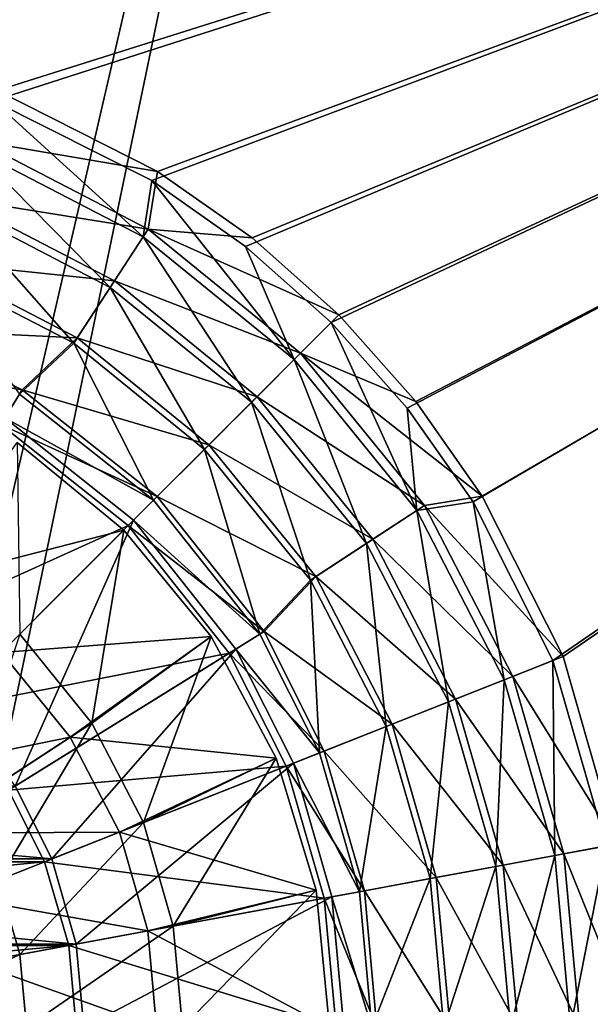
# Model space of a CAD drawing. Header units: metres. Extents: x -1204 to 0, y -809 to 0.
# Tile 55 of 145: x -546 to -465, y -441 to -301. Entities that reach past the tile are written whole.
import ezdxf

# ---------------------------------------------------------------- set-up
doc = ezdxf.new("R2010")
doc.units = ezdxf.units.M

msp = doc.modelspace()

# ---------------------------------------------------------------- linework, layer by layer
at = {"layer": 'top0123410'}
for points in [[(-1020.79425, -194.133835, 2176.693115), (-602.021179, -302.099518, 2176.693115), (-183.248077, -194.133835, 2176.693115)], [(-602.021179, -302.099518, 2176.693115), (-576.233154, -304.465576, 2176.693115), (-183.248077, -194.133835, 2176.693115)], [(-183.248077, -194.133835, 2176.693115), (-576.233154, -304.465576, 2176.693115), (-549.857178, -312.049225, 2176.693115)], [(-549.857178, -312.049225, 2176.693115), (-527.288879, -323.40567, 2176.693115), (-183.248077, -194.133835, 2176.693115)], [(-527.288879, -323.40567, 2176.693115), (-513.96936, -332.773468, 2176.693115), (-183.248077, -194.133835, 2176.693115)], [(-183.248077, -194.133835, 2176.693115), (-513.96936, -332.773468, 2176.693115), (-501.812439, -343.60733, 2176.693115)], [(-501.812439, -343.60733, 2176.693115), (-490.978546, -355.764282, 2176.693115), (-183.248077, -194.133835, 2176.693115)], [(-490.978546, -355.764282, 2176.693115), (-481.610748, -369.083771, 2176.693115), (-183.248077, -194.133835, 2176.693115)], [(-481.610748, -369.083771, 2176.693115), (-470.254303, -391.65213, 2176.693115), (-183.248077, -194.133835, 2176.693115)], [(-470.254303, -391.65213, 2176.693115), (-462.670654, -418.028076, 2176.693115), (-183.248077, -194.133835, 2176.693115)], [(-183.248077, -195.079742, 2173.693115), (-602.021179, -300.56427, 2173.693115), (-1020.79425, -195.079742, 2173.693115)], [(-575.953796, -302.955963, 2173.693115), (-602.021179, -300.56427, 2173.693115), (-183.248077, -195.079742, 2173.693115)], [(-549.292114, -310.621765, 2173.693115), (-575.953796, -302.955963, 2173.693115), (-183.248077, -195.079742, 2173.693115)], [(-526.479553, -322.101044, 2173.693115), (-549.292114, -310.621765, 2173.693115), (-183.248077, -195.079742, 2173.693115)], [(-513.015625, -331.570404, 2173.693115), (-526.479553, -322.101044, 2173.693115), (-183.248077, -195.079742, 2173.693115)], [(-183.248077, -195.079742, 2173.693115), (-500.726837, -342.521759, 2173.693115), (-513.015625, -331.570404, 2173.693115)], [(-489.775482, -354.810516, 2173.693115), (-500.726837, -342.521759, 2173.693115), (-183.248077, -195.079742, 2173.693115)], [(-480.306152, -368.274475, 2173.693115), (-489.775482, -354.810516, 2173.693115), (-183.248077, -195.079742, 2173.693115)], [(-183.248077, -195.079742, 2173.693115), (-468.826843, -391.087006, 2173.693115), (-480.306152, -368.274475, 2173.693115)], [(-461.161041, -417.748718, 2173.693115), (-468.826843, -391.087006, 2173.693115), (-183.248077, -195.079742, 2173.693115)], [(-549.292114, -310.621765, 2173.693115), (-526.479553, -322.101044, 2173.693115), (-552.114746, -317.755035, 2164.412842)], [(-552.596069, -318.970795, 2167.424561), (-528.545776, -331.430359, 2167.424561), (-549.857178, -312.049225, 2176.693115)], [(-528.545776, -331.430359, 2167.424561), (-527.288879, -323.40567, 2176.693115), (-549.857178, -312.049225, 2176.693115)], [(-552.114746, -317.755035, 2164.412842), (-527.830261, -330.335938, 2164.412842), (-555.34137, -325.905304, 2156.037109)], [(-526.479553, -322.101044, 2173.693115), (-527.830261, -330.335938, 2164.412842), (-552.114746, -317.755035, 2164.412842)], [(-555.7453, -326.925568, 2159.048828), (-533.227417, -338.591248, 2159.048828), (-552.596069, -318.970795, 2167.424561)], [(-533.227417, -338.591248, 2159.048828), (-528.545776, -331.430359, 2167.424561), (-552.596069, -318.970795, 2167.424561)], [(-528.545776, -331.430359, 2167.424561), (-507.075958, -348.87088, 2167.424561), (-527.288879, -323.40567, 2176.693115)], [(-526.479553, -322.101044, 2173.693115), (-513.015625, -331.570404, 2173.693115), (-527.830261, -330.335938, 2164.412842)], [(-507.075958, -348.87088, 2167.424561), (-513.96936, -332.773468, 2176.693115), (-527.288879, -323.40567, 2176.693115)], [(-555.34137, -325.905304, 2156.037109), (-532.626953, -337.672791, 2156.037109), (-558.907898, -334.914215, 2148.749512)], [(-527.830261, -330.335938, 2164.412842), (-532.626953, -337.672791, 2156.037109), (-555.34137, -325.905304, 2156.037109)], [(-559.240417, -335.754089, 2151.755615), (-538.423279, -346.538666, 2151.755615), (-555.7453, -326.925568, 2159.048828)], [(-538.423279, -346.538666, 2151.755615), (-533.227417, -338.591248, 2159.048828), (-555.7453, -326.925568, 2159.048828)], [(-532.626953, -337.672791, 2156.037109), (-527.830261, -330.335938, 2164.412842), (-506.151367, -347.946289, 2164.412842)], [(-513.015625, -331.570404, 2173.693115), (-500.726837, -342.521759, 2173.693115), (-527.830261, -330.335938, 2164.412842)], [(-527.830261, -330.335938, 2164.412842), (-500.726837, -342.521759, 2173.693115), (-506.151367, -347.946289, 2164.412842)], [(-533.227417, -338.591248, 2159.048828), (-513.12561, -354.920502, 2159.048828), (-528.545776, -331.430359, 2167.424561)], [(-513.12561, -354.920502, 2159.048828), (-507.075958, -348.87088, 2167.424561), (-528.545776, -331.430359, 2167.424561)], [(-501.812439, -343.60733, 2176.693115), (-513.96936, -332.773468, 2176.693115), (-507.075958, -348.87088, 2167.424561)], [(-558.907898, -334.914215, 2148.749512), (-537.928955, -345.782593, 2148.749512), (-562.738403, -344.58725, 2142.688477)], [(-546.117188, -353.757233, 2145.688477), (-538.423279, -346.538666, 2151.755615), (-559.240417, -335.754089, 2151.755615)], [(-532.626953, -337.672791, 2156.037109), (-537.928955, -345.782593, 2148.749512), (-558.907898, -334.914215, 2148.749512)], [(-538.423279, -346.538666, 2151.755615), (-519.839661, -361.634613, 2151.755615), (-533.227417, -338.591248, 2159.048828)], [(-537.928955, -345.782593, 2148.749512), (-532.626953, -337.672791, 2156.037109), (-512.34967, -354.144592, 2156.037109)], [(-519.839661, -361.634613, 2151.755615), (-513.12561, -354.920502, 2159.048828), (-533.227417, -338.591248, 2159.048828)], [(-512.34967, -354.144592, 2156.037109), (-532.626953, -337.672791, 2156.037109), (-506.151367, -347.946289, 2164.412842)], [(-500.726837, -342.521759, 2173.693115), (-489.775482, -354.810516, 2173.693115), (-506.151367, -347.946289, 2164.412842)], [(-507.075958, -348.87088, 2167.424561), (-489.635437, -370.340698, 2167.424561), (-501.812439, -343.60733, 2176.693115)], [(-489.635437, -370.340698, 2167.424561), (-490.978546, -355.764282, 2176.693115), (-501.812439, -343.60733, 2176.693115)], [(-562.738403, -344.58725, 2142.688477), (-545.73645, -353.143433, 2142.688477), (-564.87854, -349.993256, 2142.688477)], [(-537.928955, -345.782593, 2148.749512), (-545.73645, -353.143433, 2142.688477), (-562.738403, -344.58725, 2142.688477)], [(-545.73645, -353.143433, 2142.688477), (-537.928955, -345.782593, 2148.749512), (-519.200989, -360.99588, 2148.749512)], [(-519.200989, -360.99588, 2148.749512), (-537.928955, -345.782593, 2148.749512), (-512.34967, -354.144592, 2156.037109)], [(-546.117188, -353.757233, 2145.688477), (-527.068359, -368.863281, 2145.688477), (-538.423279, -346.538666, 2151.755615)], [(-527.068359, -368.863281, 2145.688477), (-519.839661, -361.634613, 2151.755615), (-538.423279, -346.538666, 2151.755615)], [(-512.34967, -354.144592, 2156.037109), (-506.151367, -347.946289, 2164.412842), (-488.541016, -369.625183, 2164.412842)], [(-506.151367, -347.946289, 2164.412842), (-489.775482, -354.810516, 2173.693115), (-480.306152, -368.274475, 2173.693115)], [(-506.151367, -347.946289, 2164.412842), (-480.306152, -368.274475, 2173.693115), (-488.541016, -369.625183, 2164.412842)], [(-564.87854, -349.993256, 2142.688477), (-545.73645, -353.143433, 2142.688477), (-548.801392, -358.084198, 2142.688477)], [(-513.12561, -354.920502, 2159.048828), (-496.796326, -375.022339, 2159.048828), (-507.075958, -348.87088, 2167.424561)], [(-496.796326, -375.022339, 2159.048828), (-489.635437, -370.340698, 2167.424561), (-507.075958, -348.87088, 2167.424561)], [(-545.73645, -353.143433, 2142.688477), (-526.557617, -368.352509, 2142.688477), (-548.801392, -358.084198, 2142.688477)], [(-527.068359, -368.863281, 2145.688477), (-546.117188, -353.757233, 2145.688477), (-548.22583, -357.156342, 2145.688477)], [(-526.557617, -368.352509, 2142.688477), (-545.73645, -353.143433, 2142.688477), (-519.200989, -360.99588, 2148.749512)], [(-519.200989, -360.99588, 2148.749512), (-512.34967, -354.144592, 2156.037109), (-495.877869, -374.421875, 2156.037109)], [(-495.877869, -374.421875, 2156.037109), (-512.34967, -354.144592, 2156.037109), (-488.541016, -369.625183, 2164.412842)], [(-519.839661, -361.634613, 2151.755615), (-504.743744, -380.21817, 2151.755615), (-513.12561, -354.920502, 2159.048828)], [(-504.743744, -380.21817, 2151.755615), (-496.796326, -375.022339, 2159.048828), (-513.12561, -354.920502, 2159.048828)], [(-481.610748, -369.083771, 2176.693115), (-490.978546, -355.764282, 2176.693115), (-489.635437, -370.340698, 2167.424561)], [(-548.801392, -358.084198, 2142.688477), (-530.668884, -372.463806, 2142.688477), (-568.279602, -389.483246, 2173.693115)], [(-556.024353, -397.819275, 2176.693115), (-529.89679, -371.691711, 2145.688477), (-548.22583, -357.156342, 2145.688477)], [(-548.801392, -358.084198, 2142.688477), (-526.557617, -368.352509, 2142.688477), (-530.668884, -372.463806, 2142.688477)], [(-527.068359, -368.863281, 2145.688477), (-548.22583, -357.156342, 2145.688477), (-529.89679, -371.691711, 2145.688477)], [(-526.557617, -368.352509, 2142.688477), (-519.200989, -360.99588, 2148.749512), (-503.987701, -379.723877, 2148.749512)], [(-503.987701, -379.723877, 2148.749512), (-519.200989, -360.99588, 2148.749512), (-495.877869, -374.421875, 2156.037109)], [(-527.068359, -368.863281, 2145.688477), (-511.962311, -387.912109, 2145.688477), (-519.839661, -361.634613, 2151.755615)], [(-511.962311, -387.912109, 2145.688477), (-504.743744, -380.21817, 2151.755615), (-519.839661, -361.634613, 2151.755615)], [(-526.557617, -368.352509, 2142.688477), (-511.348511, -387.531342, 2142.688477), (-530.668884, -372.463806, 2142.688477)], [(-511.962311, -387.912109, 2145.688477), (-527.068359, -368.863281, 2145.688477), (-529.89679, -371.691711, 2145.688477)], [(-511.348511, -387.531342, 2142.688477), (-526.557617, -368.352509, 2142.688477), (-503.987701, -379.723877, 2148.749512)], [(-489.635437, -370.340698, 2167.424561), (-477.175873, -394.390961, 2167.424561), (-481.610748, -369.083771, 2176.693115)], [(-480.306152, -368.274475, 2173.693115), (-468.826843, -391.087006, 2173.693115), (-488.541016, -369.625183, 2164.412842)], [(-477.175873, -394.390961, 2167.424561), (-470.254303, -391.65213, 2176.693115), (-481.610748, -369.083771, 2176.693115)], [(-496.796326, -375.022339, 2159.048828), (-485.130676, -397.540192, 2159.048828), (-489.635437, -370.340698, 2167.424561)], [(-495.877869, -374.421875, 2156.037109), (-488.541016, -369.625183, 2164.412842), (-475.960144, -393.909668, 2164.412842)], [(-485.130676, -397.540192, 2159.048828), (-477.175873, -394.390961, 2167.424561), (-489.635437, -370.340698, 2167.424561)], [(-488.541016, -369.625183, 2164.412842), (-468.826843, -391.087006, 2173.693115), (-475.960144, -393.909668, 2164.412842)], [(-556.024353, -397.819275, 2176.693115), (-546.760498, -409.498901, 2176.693115), (-529.89679, -371.691711, 2145.688477)], [(-546.760498, -409.498901, 2176.693115), (-515.361389, -390.020721, 2145.688477), (-529.89679, -371.691711, 2145.688477)], [(-511.962311, -387.912109, 2145.688477), (-529.89679, -371.691711, 2145.688477), (-515.361389, -390.020721, 2145.688477)], [(-530.668884, -372.463806, 2142.688477), (-556.796448, -398.59137, 2173.693115), (-568.279602, -389.483246, 2173.693115)], [(-530.668884, -372.463806, 2142.688477), (-516.289307, -390.596313, 2142.688477), (-556.796448, -398.59137, 2173.693115)], [(-530.668884, -372.463806, 2142.688477), (-511.348511, -387.531342, 2142.688477), (-516.289307, -390.596313, 2142.688477)], [(-504.743744, -380.21817, 2151.755615), (-493.959167, -401.035309, 2151.755615), (-496.796326, -375.022339, 2159.048828)], [(-503.987701, -379.723877, 2148.749512), (-495.877869, -374.421875, 2156.037109), (-484.110413, -397.136292, 2156.037109)], [(-493.959167, -401.035309, 2151.755615), (-485.130676, -397.540192, 2159.048828), (-496.796326, -375.022339, 2159.048828)], [(-484.110413, -397.136292, 2156.037109), (-495.877869, -374.421875, 2156.037109), (-475.960144, -393.909668, 2164.412842)], [(-511.962311, -387.912109, 2145.688477), (-503.463928, -404.799164, 2145.688477), (-504.743744, -380.21817, 2151.755615)], [(-511.348511, -387.531342, 2142.688477), (-503.987701, -379.723877, 2148.749512), (-493.119293, -400.70282, 2148.749512)], [(-503.463928, -404.799164, 2145.688477), (-493.959167, -401.035309, 2151.755615), (-504.743744, -380.21817, 2151.755615)], [(-493.119293, -400.70282, 2148.749512), (-503.987701, -379.723877, 2148.749512), (-484.110413, -397.136292, 2156.037109)], [(-511.348511, -387.531342, 2142.688477), (-502.792328, -404.533295, 2142.688477), (-516.289307, -390.596313, 2142.688477)], [(-502.792328, -404.533295, 2142.688477), (-511.348511, -387.531342, 2142.688477), (-493.119293, -400.70282, 2148.749512)], [(-503.463928, -404.799164, 2145.688477), (-511.962311, -387.912109, 2145.688477), (-515.361389, -390.020721, 2145.688477)], [(-516.289307, -390.596313, 2142.688477), (-547.688354, -410.074493, 2173.693115), (-556.796448, -398.59137, 2173.693115)], [(-516.289307, -390.596313, 2142.688477), (-508.198364, -406.673431, 2142.688477), (-547.688354, -410.074493, 2173.693115)], [(-546.760498, -409.498901, 2176.693115), (-541.538879, -419.872314, 2176.693115), (-515.361389, -390.020721, 2145.688477)], [(-541.538879, -419.872314, 2176.693115), (-507.183105, -406.271515, 2145.688477), (-515.361389, -390.020721, 2145.688477)], [(-516.289307, -390.596313, 2142.688477), (-502.792328, -404.533295, 2142.688477), (-508.198364, -406.673431, 2142.688477)], [(-503.463928, -404.799164, 2145.688477), (-515.361389, -390.020721, 2145.688477), (-507.183105, -406.271515, 2145.688477)], [(-477.175873, -394.390961, 2167.424561), (-469.98999, -419.383392, 2167.424561), (-470.254303, -391.65213, 2176.693115)], [(-468.826843, -391.087006, 2173.693115), (-461.161041, -417.748718, 2173.693115), (-475.960144, -393.909668, 2164.412842)], [(-469.98999, -419.383392, 2167.424561), (-462.670654, -418.028076, 2176.693115), (-470.254303, -391.65213, 2176.693115)], [(-485.130676, -397.540192, 2159.048828), (-478.402649, -420.940186, 2159.048828), (-477.175873, -394.390961, 2167.424561)], [(-484.110413, -397.136292, 2156.037109), (-475.960144, -393.909668, 2164.412842), (-468.704254, -419.145477, 2164.412842)], [(-478.402649, -420.940186, 2159.048828), (-469.98999, -419.383392, 2167.424561), (-477.175873, -394.390961, 2167.424561)], [(-475.960144, -393.909668, 2164.412842), (-461.161041, -417.748718, 2173.693115), (-468.704254, -419.145477, 2164.412842)], [(-493.959167, -401.035309, 2151.755615), (-487.739288, -422.667938, 2151.755615), (-485.130676, -397.540192, 2159.048828)], [(-493.119293, -400.70282, 2148.749512), (-484.110413, -397.136292, 2156.037109), (-477.323639, -420.740509, 2156.037109)], [(-487.739288, -422.667938, 2151.755615), (-478.402649, -420.940186, 2159.048828), (-485.130676, -397.540192, 2159.048828)], [(-477.323639, -420.740509, 2156.037109), (-484.110413, -397.136292, 2156.037109), (-468.704254, -419.145477, 2164.412842)], [(-503.463928, -404.799164, 2145.688477), (-497.791626, -424.527527, 2145.688477), (-493.959167, -401.035309, 2151.755615)], [(-502.792328, -404.533295, 2142.688477), (-493.119293, -400.70282, 2148.749512), (-486.851074, -422.503571, 2148.749512)], [(-497.791626, -424.527527, 2145.688477), (-487.739288, -422.667938, 2151.755615), (-493.959167, -401.035309, 2151.755615)], [(-486.851074, -422.503571, 2148.749512), (-493.119293, -400.70282, 2148.749512), (-477.323639, -420.740509, 2156.037109)], [(-502.792328, -404.533295, 2142.688477), (-497.08136, -424.396088, 2142.688477), (-508.198364, -406.673431, 2142.688477)], [(-497.08136, -424.396088, 2142.688477), (-502.792328, -404.533295, 2142.688477), (-486.851074, -422.503571, 2148.749512)], [(-497.791626, -424.527527, 2145.688477), (-503.463928, -404.799164, 2145.688477), (-507.183105, -406.271515, 2145.688477)], [(-508.198364, -406.673431, 2142.688477), (-542.554138, -420.274231, 2173.693115), (-547.688354, -410.074493, 2173.693115)], [(-508.198364, -406.673431, 2142.688477), (-502.798523, -425.454071, 2142.688477), (-542.554138, -420.274231, 2173.693115)], [(-541.538879, -419.872314, 2176.693115), (-538.057922, -431.979126, 2176.693115), (-507.183105, -406.271515, 2145.688477)], [(-538.057922, -431.979126, 2176.693115), (-501.724823, -425.255402, 2145.688477), (-507.183105, -406.271515, 2145.688477)], [(-508.198364, -406.673431, 2142.688477), (-497.08136, -424.396088, 2142.688477), (-502.798523, -425.454071, 2142.688477)], [(-497.791626, -424.527527, 2145.688477), (-507.183105, -406.271515, 2145.688477), (-501.724823, -425.255402, 2145.688477)], [(-657.28186, -409.498901, 2176.693115), (-662.503479, -419.872314, 2176.693115), (-541.538879, -419.872314, 2176.693115)], [(-547.688354, -410.074493, 2173.693115), (-542.554138, -420.274231, 2173.693115), (-661.48822, -420.274231, 2173.693115)], [(-657.28186, -409.498901, 2176.693115), (-541.538879, -419.872314, 2176.693115), (-546.760498, -409.498901, 2176.693115)], [(-469.98999, -419.383392, 2167.424561), (-467.748352, -443.816071, 2167.424561), (-462.670654, -418.028076, 2176.693115)], [(-461.161041, -417.748718, 2173.693115), (-458.769348, -443.816071, 2173.693115), (-468.704254, -419.145477, 2164.412842)], [(-467.748352, -443.816071, 2167.424561), (-460.304596, -443.816071, 2176.693115), (-462.670654, -418.028076, 2176.693115)], [(-662.503479, -419.872314, 2176.693115), (-665.984436, -431.979126, 2176.693115), (-538.057922, -431.979126, 2176.693115)], [(-662.503479, -419.872314, 2176.693115), (-538.057922, -431.979126, 2176.693115), (-541.538879, -419.872314, 2176.693115)], [(-478.402649, -420.940186, 2159.048828), (-476.303833, -443.816071, 2159.048828), (-469.98999, -419.383392, 2167.424561)], [(-477.323639, -420.740509, 2156.037109), (-468.704254, -419.145477, 2164.412842), (-466.440796, -443.816071, 2164.412842)], [(-476.303833, -443.816071, 2159.048828), (-467.748352, -443.816071, 2167.424561), (-469.98999, -419.383392, 2167.424561)], [(-468.704254, -419.145477, 2164.412842), (-458.769348, -443.816071, 2173.693115), (-466.440796, -443.816071, 2164.412842)], [(-542.554138, -420.274231, 2173.693115), (-664.910767, -432.177826, 2173.693115), (-661.48822, -420.274231, 2173.693115)], [(-542.554138, -420.274231, 2173.693115), (-539.131592, -432.177826, 2173.693115), (-664.910767, -432.177826, 2173.693115)], [(-502.798523, -425.454071, 2142.688477), (-539.131592, -432.177826, 2173.693115), (-542.554138, -420.274231, 2173.693115)], [(-487.739288, -422.667938, 2151.755615), (-485.799011, -443.816071, 2151.755615), (-478.402649, -420.940186, 2159.048828)], [(-486.851074, -422.503571, 2148.749512), (-477.323639, -420.740509, 2156.037109), (-475.206512, -443.816071, 2156.037109)], [(-485.799011, -443.816071, 2151.755615), (-476.303833, -443.816071, 2159.048828), (-478.402649, -420.940186, 2159.048828)], [(-475.206512, -443.816071, 2156.037109), (-477.323639, -420.740509, 2156.037109), (-466.440796, -443.816071, 2164.412842)], [(-497.791626, -424.527527, 2145.688477), (-496.021881, -443.816071, 2145.688477), (-487.739288, -422.667938, 2151.755615)], [(-497.08136, -424.396088, 2142.688477), (-486.851074, -422.503571, 2148.749512), (-484.895721, -443.816071, 2148.749512)], [(-496.021881, -443.816071, 2145.688477), (-485.799011, -443.816071, 2151.755615), (-487.739288, -422.667938, 2151.755615)], [(-484.895721, -443.816071, 2148.749512), (-486.851074, -422.503571, 2148.749512), (-475.206512, -443.816071, 2156.037109)], [(-502.798523, -425.454071, 2142.688477), (-501.1138, -443.816071, 2142.688477), (-539.131592, -432.177826, 2173.693115)], [(-538.057922, -431.979126, 2176.693115), (-536.971863, -443.816071, 2176.693115), (-501.724823, -425.255402, 2145.688477)], [(-536.971863, -443.816071, 2176.693115), (-500.021881, -443.816071, 2145.688477), (-501.724823, -425.255402, 2145.688477)], [(-497.08136, -424.396088, 2142.688477), (-495.299561, -443.816071, 2142.688477), (-502.798523, -425.454071, 2142.688477)], [(-502.798523, -425.454071, 2142.688477), (-495.299561, -443.816071, 2142.688477), (-501.1138, -443.816071, 2142.688477)], [(-496.021881, -443.816071, 2145.688477), (-497.791626, -424.527527, 2145.688477), (-501.724823, -425.255402, 2145.688477)], [(-496.021881, -443.816071, 2145.688477), (-501.724823, -425.255402, 2145.688477), (-500.021881, -443.816071, 2145.688477)], [(-495.299561, -443.816071, 2142.688477), (-497.08136, -424.396088, 2142.688477), (-484.895721, -443.816071, 2148.749512)], [(-665.984436, -431.979126, 2176.693115), (-667.070496, -443.816071, 2176.693115), (-536.971863, -443.816071, 2176.693115)], [(-665.984436, -431.979126, 2176.693115), (-536.971863, -443.816071, 2176.693115), (-538.057922, -431.979126, 2176.693115)], [(-539.131592, -432.177826, 2173.693115), (-665.978577, -443.816071, 2173.693115), (-664.910767, -432.177826, 2173.693115)], [(-539.131592, -432.177826, 2173.693115), (-538.063782, -443.816071, 2173.693115), (-665.978577, -443.816071, 2173.693115)], [(-501.1138, -443.816071, 2142.688477), (-538.063782, -443.816071, 2173.693115), (-539.131592, -432.177826, 2173.693115)]]:
    msp.add_3dface(points, dxfattribs=at)
at = {"layer": 'top0123418'}
for points in [[(-546.464111, -360.669128, 2135.546143), (-531.310486, -373.105408, 2135.546143), (-560.767273, -380.715332, 2129.911133)], [(-546.464111, -360.669128, 2137.393555), (-531.310486, -373.105408, 2137.393555), (-546.464111, -360.669128, 2135.546143)], [(-531.310486, -373.105408, 2137.393555), (-531.310486, -373.105408, 2135.546143), (-546.464111, -360.669128, 2135.546143)], [(-546.103882, -387.898804, 2148.104004), (-531.310486, -373.105408, 2137.393555), (-546.464111, -360.669128, 2137.393555)], [(-531.310486, -373.105408, 2135.546143), (-548.712708, -390.507599, 2129.911133), (-560.767273, -380.715332, 2129.911133)], [(-531.310486, -373.105408, 2135.546143), (-518.874207, -388.259064, 2135.546143), (-548.712708, -390.507599, 2129.911133)], [(-531.310486, -373.105408, 2137.393555), (-546.103882, -387.898804, 2148.104004), (-535.832458, -400.543304, 2148.104004)], [(-518.874207, -388.259064, 2137.393555), (-531.310486, -373.105408, 2137.393555), (-535.832458, -400.543304, 2148.104004)], [(-531.310486, -373.105408, 2137.393555), (-518.874207, -388.259064, 2137.393555), (-531.310486, -373.105408, 2135.546143)], [(-518.874207, -388.259064, 2137.393555), (-518.874207, -388.259064, 2135.546143), (-531.310486, -373.105408, 2135.546143)], [(-535.832458, -400.543304, 2148.104004), (-546.103882, -387.898804, 2148.104004), (-554.423401, -412.697662, 2156.293945)], [(-518.874207, -388.259064, 2135.546143), (-538.92041, -402.562164, 2129.911133), (-548.712708, -390.507599, 2129.911133)], [(-518.874207, -388.259064, 2135.546143), (-509.633209, -405.547729, 2135.546143), (-538.92041, -402.562164, 2129.911133)], [(-518.874207, -388.259064, 2137.393555), (-535.832458, -400.543304, 2148.104004), (-528.494507, -414.70755, 2148.104004)], [(-509.633209, -405.547729, 2137.393555), (-518.874207, -388.259064, 2137.393555), (-528.494507, -414.70755, 2148.104004)], [(-518.874207, -388.259064, 2137.393555), (-509.633209, -405.547729, 2137.393555), (-518.874207, -388.259064, 2135.546143)], [(-509.633209, -405.547729, 2137.393555), (-509.633209, -405.547729, 2135.546143), (-518.874207, -388.259064, 2135.546143)], [(-548.712708, -390.507599, 2129.911133), (-538.92041, -402.562164, 2129.911133), (-566.37146, -408.166351, 2125.86084)], [(-535.832458, -400.543304, 2148.104004), (-554.423401, -412.697662, 2156.293945), (-549.146484, -422.883484, 2156.293945)], [(-528.494507, -414.70755, 2148.104004), (-535.832458, -400.543304, 2148.104004), (-549.146484, -422.883484, 2156.293945)], [(-538.92041, -402.562164, 2129.911133), (-559.822937, -416.227783, 2125.86084), (-566.37146, -408.166351, 2125.86084)], [(-538.92041, -402.562164, 2129.911133), (-531.924805, -416.065582, 2129.911133), (-559.822937, -416.227783, 2125.86084)], [(-509.633209, -405.547729, 2135.546143), (-531.924805, -416.065582, 2129.911133), (-538.92041, -402.562164, 2129.911133)], [(-509.633209, -405.547729, 2135.546143), (-503.942627, -424.307037, 2135.546143), (-531.924805, -416.065582, 2129.911133)], [(-509.633209, -405.547729, 2137.393555), (-528.494507, -414.70755, 2148.104004), (-524.26239, -429.426636, 2148.104004)], [(-503.942627, -424.307037, 2137.393555), (-509.633209, -405.547729, 2137.393555), (-524.26239, -429.426636, 2148.104004)], [(-509.633209, -405.547729, 2137.393555), (-503.942627, -424.307037, 2137.393555), (-509.633209, -405.547729, 2135.546143)], [(-503.942627, -424.307037, 2137.393555), (-503.942627, -424.307037, 2135.546143), (-509.633209, -405.547729, 2135.546143)], [(-528.494507, -414.70755, 2148.104004), (-549.146484, -422.883484, 2156.293945), (-546.103088, -433.468323, 2156.293945)], [(-524.26239, -429.426636, 2148.104004), (-528.494507, -414.70755, 2148.104004), (-546.103088, -433.468323, 2156.293945)], [(-531.924805, -416.065582, 2129.911133), (-555.144653, -425.258087, 2125.86084), (-559.822937, -416.227783, 2125.86084)], [(-531.924805, -416.065582, 2129.911133), (-527.890198, -430.097961, 2129.911133), (-555.144653, -425.258087, 2125.86084)], [(-503.942627, -424.307037, 2135.546143), (-527.890198, -430.097961, 2129.911133), (-531.924805, -416.065582, 2129.911133)], [(-546.103088, -433.468323, 2156.293945), (-549.146484, -422.883484, 2156.293945), (-568.752625, -437.659668, 2161.758057)], [(-527.890198, -430.097961, 2129.911133), (-552.446533, -434.642181, 2125.86084), (-555.144653, -425.258087, 2125.86084)], [(-503.942627, -424.307037, 2135.546143), (-502.021149, -443.816071, 2135.546143), (-527.890198, -430.097961, 2129.911133)], [(-503.942627, -424.307037, 2137.393555), (-524.26239, -429.426636, 2148.104004), (-522.9422, -443.816071, 2148.104004)], [(-502.021149, -443.816071, 2137.393555), (-503.942627, -424.307037, 2137.393555), (-522.9422, -443.816071, 2148.104004)], [(-503.942627, -424.307037, 2137.393555), (-502.021149, -443.816071, 2137.393555), (-503.942627, -424.307037, 2135.546143)], [(-502.021149, -443.816071, 2137.393555), (-502.021149, -443.816071, 2135.546143), (-503.942627, -424.307037, 2135.546143)], [(-524.26239, -429.426636, 2148.104004), (-546.103088, -433.468323, 2156.293945), (-545.153748, -443.816071, 2156.293945)], [(-522.9422, -443.816071, 2148.104004), (-524.26239, -429.426636, 2148.104004), (-545.153748, -443.816071, 2156.293945)], [(-527.890198, -430.097961, 2129.911133), (-526.631592, -443.816071, 2129.911133), (-552.446533, -434.642181, 2125.86084)], [(-502.021149, -443.816071, 2135.546143), (-526.631592, -443.816071, 2129.911133), (-527.890198, -430.097961, 2129.911133)], [(-546.103088, -433.468323, 2156.293945), (-568.752625, -437.659668, 2161.758057), (-568.187805, -443.816071, 2161.758057)], [(-545.153748, -443.816071, 2156.293945), (-546.103088, -433.468323, 2156.293945), (-568.187805, -443.816071, 2161.758057)], [(-526.631592, -443.816071, 2129.911133), (-551.604858, -443.816071, 2125.86084), (-552.446533, -434.642181, 2125.86084)]]:
    msp.add_3dface(points, dxfattribs=at)
at = {"layer": 'top0123459'}
for points in [[(-10, -10, 90), (-602.021179, -625.846375, 90), (-1194.042358, -10, 90)], [(-594.006104, -626.560364, 90), (-602.021179, -625.846375, 90), (-10, -10, 90)], [(-585.781799, -628.854126, 90), (-594.006104, -626.560364, 90), (-10, -10, 90)], [(-577.802734, -632.855408, 90), (-585.781799, -628.854126, 90), (-10, -10, 90)], [(-10, -10, 90), (-570.615173, -638.481506, 90), (-577.802734, -632.855408, 90)], [(-317.021149, -753.244812, 90), (-570.615173, -638.481506, 90), (-10, -10, 90)], [(-590.164673, -606.131226, 109.443001), (-482.169464, -87.233986, 118.500389), (-602.021179, -605.043579, 109.461983)], [(-482.169464, -87.233986, 118.500389), (-602.021118, -88.983696, 118.469841), (-602.021179, -605.043579, 109.461983)], [(-590.164673, -606.131226, 109.443001), (-64.054756, -324.029175, 114.367111), (-482.169464, -87.233986, 118.500389)], [(-64.054756, -324.029175, 114.367111), (-65.505524, -284.940216, 115.049408), (-482.169464, -87.233986, 118.500389)], [(-63.314919, -401.999695, 113.006126), (-64.054756, -324.029175, 114.367111), (-590.164673, -606.131226, 109.443001)], [(-64.040398, -441.863129, 112.31031), (-63.314919, -401.999695, 113.006126), (-590.164673, -606.131226, 109.443001)]]:
    msp.add_3dface(points, dxfattribs=at)

doc.saveas('drawing.dxf')
